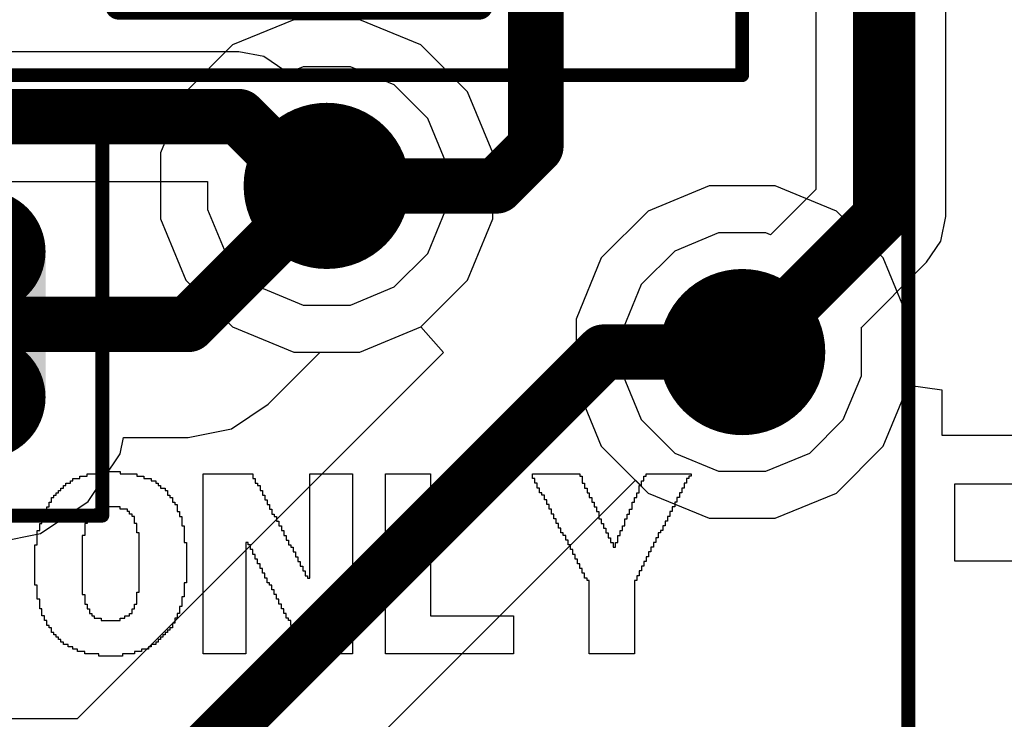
# Model space of a CAD drawing. Header units: millimetres. Extents: x -0.08 to 3.17, y -0.08 to 4.88.
# Tile 250 of 256: x 2.54 to 2.68, y 2.77 to 2.87. Entities that reach past the tile are written whole.
import ezdxf

# ---------------------------------------------------------------- set-up
doc = ezdxf.new("R2010")
doc.units = ezdxf.units.MM
doc.header["$MEASUREMENT"] = 0
for name, color, linetype in [('BottomLayer', 5, 'Continuous'), ('Mechanical13', 56, 'Continuous'), ('Mechanical15', 56, 'Continuous'), ('Mechanical7', 56, 'Continuous'), ('MidLayer1', 16, 'Continuous'), ('MidLayer2', 76, 'Continuous'), ('MultiLayer', 9, 'Continuous'), ('TopLayer', 1, 'Continuous'), ('TopOverlay', 2, 'Continuous'), ('TopPaste', 8, 'Continuous'), ('TopSolder', 216, 'Continuous'), ('ViaHoleLayer', 16, 'Continuous')]:
    doc.layers.add(name, color=color, linetype=linetype)

# ---------------------------------------------------------------- blocks, each defined once
blk = doc.blocks.new('CAP_0603_445')
at = {"layer": 'Mechanical13', "const_width": 0.00472}
for points in [[(-0.03465, 0.0189), (-0.03465, -0.0189)], [(0.03465, 0.0189), (-0.03465, 0.0189)], [(0.03465, 0.0189), (0.03465, -0.0189)], [(0.03465, -0.0189), (-0.03465, -0.0189)]]:
    blk.add_lwpolyline(points, dxfattribs=at)
at = {"layer": 'Mechanical13', "const_width": 0.00236}
for points in [[(-0.03583, 0.0189, 1), (-0.03346, 0.0189, 1)], [(-0.03583, 0.0189, 1), (-0.03346, 0.0189, 1)], [(0.03346, 0.0189, 1), (0.03583, 0.0189, 1)], [(0.03346, 0.0189, 1), (0.03583, 0.0189, 1)], [(-0.03583, -0.0189, 1), (-0.03346, -0.0189, 1)], [(-0.03583, -0.0189, 1), (-0.03346, -0.0189, 1)], [(0.03346, -0.0189, 1), (0.03583, -0.0189, 1)], [(0.03346, -0.0189, 1), (0.03583, -0.0189, 1)]]:
    blk.add_lwpolyline(points, format="xyb", close=True, dxfattribs=at)
at = {"layer": 'Mechanical15', "const_width": 0.00197}
for points in [[(-0.05472, 0.02717), (-0.05472, -0.02717)], [(0.05472, 0.02717), (-0.05472, 0.02717)], [(0.05472, 0.02717), (0.05472, -0.02717)], [(0, 0.01358), (0, -0.01358)], [(0.01358, 0), (-0.01358, 0)], [(0.05472, -0.02717), (-0.05472, -0.02717)]]:
    blk.add_lwpolyline(points, dxfattribs=at)
at = {"layer": 'Mechanical15'}
for points, const_width in [([(-0.05522, 0.02717, 1), (-0.05423, 0.02717, 1)], 0.000984), ([(-0.05522, 0.02717, 1), (-0.05423, 0.02717, 1)], 0.000984), ([(0.05423, 0.02717, 1), (0.05522, 0.02717, 1)], 0.000984), ([(0.05423, 0.02717, 1), (0.05522, 0.02717, 1)], 0.000984), ([(-0.00049, 0.01358, 1), (0.00049, 0.01358, 1)], 0.000984), ([(0.00984, 0, 1), (-0.00984, 0, 1)], 0.00197), ([(-0.01407, 0, 1), (-0.01309, 0, 1)], 0.000984), ([(-0.01033, 0, 1), (-0.00935, 0, 1)], 0.000984), ([(0.00935, 0, 1), (0.01033, 0, 1)], 0.000984), ([(0.01309, 0, 1), (0.01407, 0, 1)], 0.000984), ([(-0.00049, -0.01358, 1), (0.00049, -0.01358, 1)], 0.000984), ([(-0.05522, -0.02717, 1), (-0.05423, -0.02717, 1)], 0.000984), ([(-0.05522, -0.02717, 1), (-0.05423, -0.02717, 1)], 0.000984), ([(0.05423, -0.02717, 1), (0.05522, -0.02717, 1)], 0.000984), ([(0.05423, -0.02717, 1), (0.05522, -0.02717, 1)], 0.000984)]:
    blk.add_lwpolyline(points, format="xyb", close=True, dxfattribs=dict(at, const_width=const_width))
at = {"layer": 'TopLayer', "const_width": 0.00873}
for points in [[(-0.04229, 0.01036, 1), (-0.03355, 0.01036, 1)], [(-0.0255, 0.01036, 1), (-0.01677, 0.01036, 1)], [(0.01677, 0.01036, 1), (0.0255, 0.01036, 1)], [(0.03355, 0.01036, 1), (0.04229, 0.01036, 1)], [(-0.04229, -0.01036, 1), (-0.03355, -0.01036, 1)], [(-0.0255, -0.01036, 1), (-0.01677, -0.01036, 1)], [(0.01677, -0.01036, 1), (0.0255, -0.01036, 1)], [(0.03355, -0.01036, 1), (0.04229, -0.01036, 1)]]:
    blk.add_lwpolyline(points, format="xyb", close=True, dxfattribs=at)
at = {"layer": 'TopLayer'}
for points in [[(-0.02114, 0.01909), (-0.03792, 0.01909), (-0.02114, -0.01909), (-0.03792, -0.01909)], [(0.02114, -0.01909), (0.03792, -0.01909), (0.02114, 0.01909), (0.03792, 0.01909)], [(-0.0124, 0.01036), (-0.04665, 0.01036), (-0.0124, -0.01036), (-0.04665, -0.01036)], [(0.0124, -0.01036), (0.04665, -0.01036), (0.0124, 0.01036), (0.04665, 0.01036)]]:
    blk.add_solid(points, dxfattribs=at)
at = {"layer": 'TopPaste', "const_width": 0.00873}
for points in [[(-0.04229, 0.01036, 1), (-0.03355, 0.01036, 1)], [(-0.0255, 0.01036, 1), (-0.01677, 0.01036, 1)], [(0.01677, 0.01036, 1), (0.0255, 0.01036, 1)], [(0.03355, 0.01036, 1), (0.04229, 0.01036, 1)], [(-0.04229, -0.01036, 1), (-0.03355, -0.01036, 1)], [(-0.0255, -0.01036, 1), (-0.01677, -0.01036, 1)], [(0.01677, -0.01036, 1), (0.0255, -0.01036, 1)], [(0.03355, -0.01036, 1), (0.04229, -0.01036, 1)]]:
    blk.add_lwpolyline(points, format="xyb", close=True, dxfattribs=at)
at = {"layer": 'TopPaste'}
for points in [[(-0.02114, 0.01909), (-0.03792, 0.01909), (-0.02114, -0.01909), (-0.03792, -0.01909)], [(0.02114, -0.01909), (0.03792, -0.01909), (0.02114, 0.01909), (0.03792, 0.01909)], [(-0.0124, 0.01036), (-0.04665, 0.01036), (-0.0124, -0.01036), (-0.04665, -0.01036)], [(0.0124, -0.01036), (0.04665, -0.01036), (0.0124, 0.01036), (0.04665, 0.01036)]]:
    blk.add_solid(points, dxfattribs=at)
at = {"layer": 'TopSolder', "const_width": 0.00873}
for points in [[(-0.04229, 0.01036, 1), (-0.03355, 0.01036, 1)], [(-0.0255, 0.01036, 1), (-0.01677, 0.01036, 1)], [(0.01677, 0.01036, 1), (0.0255, 0.01036, 1)], [(0.03355, 0.01036, 1), (0.04229, 0.01036, 1)], [(-0.04229, -0.01036, 1), (-0.03355, -0.01036, 1)], [(-0.0255, -0.01036, 1), (-0.01677, -0.01036, 1)], [(0.01677, -0.01036, 1), (0.0255, -0.01036, 1)], [(0.03355, -0.01036, 1), (0.04229, -0.01036, 1)]]:
    blk.add_lwpolyline(points, format="xyb", close=True, dxfattribs=at)
at = {"layer": 'TopSolder'}
for points in [[(-0.02114, 0.01909), (-0.03792, 0.01909), (-0.02114, -0.01909), (-0.03792, -0.01909)], [(0.02114, -0.01909), (0.03792, -0.01909), (0.02114, 0.01909), (0.03792, 0.01909)], [(-0.0124, 0.01036), (-0.04665, 0.01036), (-0.0124, -0.01036), (-0.04665, -0.01036)], [(0.0124, -0.01036), (0.04665, -0.01036), (0.0124, 0.01036), (0.04665, 0.01036)]]:
    blk.add_solid(points, dxfattribs=at)
blk = doc.blocks.new('12401598E4_2A_469')
at = {"layer": 'Mechanical15', "const_width": 0.00197}
blk.add_lwpolyline([(-0.21, 0.18504), (0.21, 0.18504)], dxfattribs=at)
blk = doc.blocks.new('SOTFL50P160X62_6N_472')
at = {"layer": 'Mechanical13', "const_width": 0.00394}
for points in [[(-0.02559, -0.03346), (-0.02559, 0.03346)], [(-0.02559, 0.03346), (0.02559, 0.03346)], [(0.02559, -0.03346), (0.02559, 0.03346)], [(-0.02559, -0.03346), (0.02559, -0.03346)]]:
    blk.add_lwpolyline(points, dxfattribs=at)
at = {"layer": 'Mechanical13', "const_width": 0.00197}
for points in [[(-0.02657, 0.03346, 1), (-0.02461, 0.03346, 1)], [(-0.02657, 0.03346, 1), (-0.02461, 0.03346, 1)], [(0.02461, 0.03346, 1), (0.02657, 0.03346, 1)], [(0.02461, 0.03346, 1), (0.02657, 0.03346, 1)], [(-0.02657, -0.03346, 1), (-0.02461, -0.03346, 1)], [(-0.02657, -0.03346, 1), (-0.02461, -0.03346, 1)], [(0.02461, -0.03346, 1), (0.02657, -0.03346, 1)], [(0.02461, -0.03346, 1), (0.02657, -0.03346, 1)]]:
    blk.add_lwpolyline(points, format="xyb", close=True, dxfattribs=at)
at = {"layer": 'Mechanical13'}
blk.add_solid([(-0.02559, 0.015), (-0.005, 0.015), (-0.02559, 0.03346), (-0.005, 0.03346)], dxfattribs=at)
at = {"layer": 'Mechanical15'}
for points, const_width in [([(-0.06299, 0.04331), (0.06299, 0.04331)], 0.00197), ([(-0.06299, -0.04331), (-0.06299, 0.04331)], 0.00197), ([(0.06299, -0.04331), (0.06299, 0.04331)], 0.00197), ([(0, -0.01969), (0, 0.01969)], 0.00394), ([(-0.01969, 0), (0.01969, 0)], 0.00394), ([(-0.06299, -0.04331), (0.06299, -0.04331)], 0.00197)]:
    blk.add_lwpolyline(points, dxfattribs=dict(at, const_width=const_width))
for points, const_width in [([(-0.06348, 0.04331, 1), (-0.0625, 0.04331, 1)], 0.000984), ([(-0.06348, 0.04331, 1), (-0.0625, 0.04331, 1)], 0.000984), ([(0.0625, 0.04331, 1), (0.06348, 0.04331, 1)], 0.000984), ([(0.0625, 0.04331, 1), (0.06348, 0.04331, 1)], 0.000984), ([(-0.00098, 0.01969, 1), (0.00098, 0.01969, 1)], 0.00197), ([(-0.02067, 0, 1), (-0.0187, 0, 1)], 0.00197), ([(0.0187, 0, 1), (0.02067, 0, 1)], 0.00197), ([(-0.00098, -0.01969, 1), (0.00098, -0.01969, 1)], 0.00197), ([(-0.06348, -0.04331, 1), (-0.0625, -0.04331, 1)], 0.000984), ([(-0.06348, -0.04331, 1), (-0.0625, -0.04331, 1)], 0.000984), ([(0.0625, -0.04331, 1), (0.06348, -0.04331, 1)], 0.000984), ([(0.0625, -0.04331, 1), (0.06348, -0.04331, 1)], 0.000984)]:
    blk.add_lwpolyline(points, format="xyb", close=True, dxfattribs=dict(at, const_width=const_width))
at = {"layer": 'Mechanical7'}
for p, q in [((-0.01574, 0.01181), (-0.01574, -0.01181)), ((-0.00394, 0.01181), (-0.01574, 0.01181)), ((0, 0.00787), (-0.00394, 0.01181)), ((0.01181, 0.01181), (0.00787, 0.00787)), ((0.01181, -0.01181), (0.01181, 0.01181)), ((0, -0.00787), (0, 0.00787)), ((-0.00394, -0.01181), (0, -0.00787)), ((-0.01574, -0.01181), (-0.00394, -0.01181)), ((0.00787, -0.01181), (0.01574, -0.01181)), ((0.01574, -0.01181), (0.01181, -0.01181))]:
    blk.add_line(p, q, dxfattribs=at)
at = {"layer": 'TopLayer'}
for points in [[(-0.0122, 0.01378), (-0.0122, 0.02559), (-0.05118, 0.01378), (-0.05118, 0.02559)], [(0.05118, 0.01378), (0.05118, 0.02559), (0.0122, 0.01378), (0.0122, 0.02559)], [(0.00394, -0.00591), (0.00394, 0.00591), (-0.05118, -0.00591), (-0.05118, 0.00591)], [(0.05118, -0.00591), (0.05118, 0.00591), (0.0122, -0.00591), (0.0122, 0.00591)], [(-0.0122, -0.02559), (-0.0122, -0.01378), (-0.05118, -0.02559), (-0.05118, -0.01378)], [(0.05118, -0.02559), (0.05118, -0.01378), (0.0122, -0.02559), (0.0122, -0.01378)]]:
    blk.add_solid(points, dxfattribs=at)
at = {"layer": 'TopPaste'}
for points in [[(-0.0122, 0.01378), (-0.0122, 0.02559), (-0.05118, 0.01378), (-0.05118, 0.02559)], [(0.05118, 0.01378), (0.05118, 0.02559), (0.0122, 0.01378), (0.0122, 0.02559)], [(0.00394, -0.00591), (0.00394, 0.00591), (-0.05118, -0.00591), (-0.05118, 0.00591)], [(0.05118, -0.00591), (0.05118, 0.00591), (0.0122, -0.00591), (0.0122, 0.00591)], [(-0.0122, -0.02559), (-0.0122, -0.01378), (-0.05118, -0.02559), (-0.05118, -0.01378)], [(0.05118, -0.02559), (0.05118, -0.01378), (0.0122, -0.02559), (0.0122, -0.01378)]]:
    blk.add_solid(points, dxfattribs=at)
at = {"layer": 'TopSolder'}
for points in [[(-0.01024, 0.01181), (-0.01024, 0.02756), (-0.05315, 0.01181), (-0.05315, 0.02756)], [(0.05315, 0.01181), (0.05315, 0.02756), (0.01024, 0.01181), (0.01024, 0.02756)], [(0.00591, -0.00787), (0.00591, 0.00787), (-0.05315, -0.00787), (-0.05315, 0.00787)], [(0.05315, -0.00787), (0.05315, 0.00787), (0.01024, -0.00787), (0.01024, 0.00787)], [(-0.01024, -0.02756), (-0.01024, -0.01181), (-0.05315, -0.02756), (-0.05315, -0.01181)], [(0.05315, -0.02756), (0.05315, -0.01181), (0.01024, -0.02756), (0.01024, -0.01181)]]:
    blk.add_solid(points, dxfattribs=at)

msp = doc.modelspace()

# ---------------------------------------------------------------- linework, layer by layer
at = {"layer": 'BottomLayer'}
for p, q in [((2.58192, 2.86614), (2.57323, 2.86255)), ((2.59131, 2.86614), (2.58192, 2.86614)), ((2.59999, 2.86255), (2.59131, 2.86614)), ((2.57323, 2.86255), (2.56659, 2.8559)), ((2.60664, 2.8559), (2.59999, 2.86255)), ((2.56659, 2.8559), (2.56299, 2.84722)), ((2.61024, 2.84722), (2.60664, 2.8559)), ((2.56299, 2.84722), (2.56299, 2.83782)), ((2.61024, 2.83782), (2.61024, 2.84722)), ((2.64097, 2.84252), (2.63229, 2.83892)), ((2.65037, 2.84252), (2.64097, 2.84252)), ((2.65905, 2.83892), (2.65037, 2.84252)), ((2.63229, 2.83892), (2.62564, 2.83228)), ((2.6657, 2.83228), (2.65905, 2.83892)), ((2.56299, 2.83782), (2.56659, 2.82914)), ((2.60664, 2.82914), (2.61024, 2.83782)), ((2.62564, 2.83228), (2.62205, 2.8236)), ((2.66929, 2.8236), (2.6657, 2.83228)), ((2.56659, 2.82914), (2.57323, 2.82249)), ((2.59999, 2.82249), (2.60664, 2.82914)), ((2.62205, 2.8236), (2.62205, 2.8142)), ((2.66929, 2.8142), (2.66929, 2.8236)), ((2.57323, 2.82249), (2.58192, 2.8189)), ((2.59131, 2.8189), (2.59999, 2.82249)), ((2.58192, 2.8189), (2.59131, 2.8189)), ((2.62205, 2.8142), (2.62564, 2.80552)), ((2.6657, 2.80552), (2.66929, 2.8142)), ((2.62564, 2.80552), (2.63229, 2.79887)), ((2.65905, 2.79887), (2.6657, 2.80552)), ((2.63229, 2.79887), (2.64097, 2.79528)), ((2.65037, 2.79528), (2.65905, 2.79887)), ((2.64097, 2.79528), (2.65037, 2.79528))]:
    msp.add_line(p, q, dxfattribs=at)
at = {"layer": 'BottomLayer', "const_width": 0.01181}
for points in [[(2.58071, 2.84252, 1), (2.59252, 2.84252, 1)], [(2.63976, 2.8189, 1), (2.65157, 2.8189, 1)]]:
    msp.add_lwpolyline(points, format="xyb", close=True, dxfattribs=at)
at = {"layer": 'MidLayer1'}
for p, q in [((2.58192, 2.86614), (2.57323, 2.86255)), ((2.59131, 2.86614), (2.58192, 2.86614)), ((2.59999, 2.86255), (2.59131, 2.86614)), ((2.57323, 2.86255), (2.56659, 2.8559)), ((2.60664, 2.8559), (2.59999, 2.86255)), ((2.56659, 2.8559), (2.56299, 2.84722)), ((2.61024, 2.84722), (2.60664, 2.8559)), ((2.56299, 2.84722), (2.56299, 2.83782)), ((2.61024, 2.83782), (2.61024, 2.84722)), ((2.64097, 2.84252), (2.63229, 2.83892)), ((2.65037, 2.84252), (2.64097, 2.84252)), ((2.65905, 2.83892), (2.65037, 2.84252)), ((2.63229, 2.83892), (2.62564, 2.83228)), ((2.6657, 2.83228), (2.65905, 2.83892)), ((2.56299, 2.83782), (2.56659, 2.82914)), ((2.60664, 2.82914), (2.61024, 2.83782)), ((2.62564, 2.83228), (2.62205, 2.8236)), ((2.66929, 2.8236), (2.6657, 2.83228)), ((2.56659, 2.82914), (2.57323, 2.82249)), ((2.59999, 2.82249), (2.60664, 2.82914)), ((2.62205, 2.8236), (2.62205, 2.8142)), ((2.66929, 2.8142), (2.66929, 2.8236)), ((2.57323, 2.82249), (2.58192, 2.8189)), ((2.59131, 2.8189), (2.59999, 2.82249)), ((2.58192, 2.8189), (2.59131, 2.8189)), ((2.62205, 2.8142), (2.62564, 2.80552)), ((2.6657, 2.80552), (2.66929, 2.8142)), ((2.62564, 2.80552), (2.63229, 2.79887)), ((2.65905, 2.79887), (2.6657, 2.80552)), ((2.63229, 2.79887), (2.64097, 2.79528)), ((2.65037, 2.79528), (2.65905, 2.79887)), ((2.64097, 2.79528), (2.65037, 2.79528))]:
    msp.add_line(p, q, dxfattribs=at)
at = {"layer": 'MidLayer1', "const_width": 0.01181}
for points in [[(2.58071, 2.84252, 1), (2.59252, 2.84252, 1)], [(2.63976, 2.8189, 1), (2.65157, 2.8189, 1)]]:
    msp.add_lwpolyline(points, format="xyb", close=True, dxfattribs=at)
at = {"layer": 'MidLayer2'}
for p, q in [((2.65612, 2.92645), (2.65612, 2.84201)), ((2.67459, 2.83819), (2.67459, 2.92645)), ((2.57413, 2.86159), (2.52358, 2.86159)), ((2.57766, 2.86089), (2.57413, 2.86159)), ((2.57413, 2.86159), (2.57413, 2.86159)), ((2.58066, 2.85889), (2.57766, 2.86089)), ((2.58325, 2.85945), (2.58102, 2.85853)), ((2.58998, 2.85945), (2.58325, 2.85945)), ((2.5962, 2.85687), (2.58998, 2.85945)), ((2.58102, 2.85853), (2.58066, 2.85889)), ((2.60097, 2.85211), (2.5962, 2.85687)), ((2.60354, 2.84589), (2.60097, 2.85211)), ((2.60354, 2.83915), (2.60354, 2.84589)), ((2.45799, 2.84313), (2.56969, 2.84313)), ((2.56969, 2.84313), (2.56969, 2.83915)), ((2.65612, 2.84201), (2.64967, 2.83556)), ((2.56969, 2.83915), (2.57226, 2.83293)), ((2.60097, 2.83293), (2.60354, 2.83915)), ((2.67388, 2.83465), (2.67459, 2.83819)), ((2.67459, 2.83819), (2.67459, 2.83819)), ((2.6423, 2.83583), (2.63608, 2.83325)), ((2.64904, 2.83583), (2.6423, 2.83583)), ((2.64967, 2.83556), (2.64904, 2.83583)), ((2.67188, 2.83166), (2.67388, 2.83465)), ((2.57226, 2.83293), (2.57702, 2.82817)), ((2.5962, 2.82817), (2.60097, 2.83293)), ((2.63608, 2.83325), (2.63132, 2.82849)), ((2.66257, 2.82234), (2.67188, 2.83166)), ((2.67188, 2.83166), (2.67188, 2.83166)), ((2.63132, 2.82849), (2.62874, 2.82226)), ((2.57702, 2.82817), (2.58325, 2.82559)), ((2.58998, 2.82559), (2.5962, 2.82817)), ((2.58325, 2.82559), (2.58998, 2.82559)), ((2.62874, 2.82226), (2.62874, 2.81553)), ((2.6626, 2.82226), (2.66257, 2.82234)), ((2.6626, 2.81553), (2.6626, 2.82226)), ((2.62874, 2.81553), (2.63132, 2.80931)), ((2.66002, 2.80931), (2.6626, 2.81553)), ((2.63132, 2.80931), (2.63608, 2.80455)), ((2.65526, 2.80455), (2.66002, 2.80931)), ((2.63608, 2.80455), (2.6423, 2.80197)), ((2.64904, 2.80197), (2.65526, 2.80455)), ((2.6423, 2.80197), (2.64904, 2.80197))]:
    msp.add_line(p, q, dxfattribs=at)
at = {"layer": 'MidLayer2', "const_width": 0.00787}
for points in [[(2.66535, 2.83819), (2.66535, 2.94094)], [(2.40903, 2.85236), (2.57413, 2.85236)], [(2.57413, 2.85236), (2.58397, 2.84252)], [(2.58397, 2.84252), (2.58661, 2.84252)], [(2.64606, 2.8189), (2.66535, 2.83819)], [(2.64567, 2.8189), (2.64606, 2.8189)]]:
    msp.add_lwpolyline(points, dxfattribs=at)
at = {"layer": 'MidLayer2'}
for points, const_width in [([(2.57216, 2.85236, 1), (2.5761, 2.85236, 1)], 0.00394), ([(2.57216, 2.85236, 1), (2.5761, 2.85236, 1)], 0.00394), ([(2.58071, 2.84252, 1), (2.59252, 2.84252, 1)], 0.01181), ([(2.582, 2.84252, 1), (2.58594, 2.84252, 1)], 0.00394), ([(2.582, 2.84252, 1), (2.58594, 2.84252, 1)], 0.00394), ([(2.58465, 2.84252, 1), (2.58858, 2.84252, 1)], 0.00394), ([(2.66339, 2.83819, 1), (2.66732, 2.83819, 1)], 0.00394), ([(2.66339, 2.83819, 1), (2.66732, 2.83819, 1)], 0.00394), ([(2.63976, 2.8189, 1), (2.65157, 2.8189, 1)], 0.01181), ([(2.6437, 2.8189, 1), (2.64764, 2.8189, 1)], 0.00394), ([(2.6441, 2.8189, 1), (2.64803, 2.8189, 1)], 0.00394), ([(2.6441, 2.8189, 1), (2.64803, 2.8189, 1)], 0.00394)]:
    msp.add_lwpolyline(points, format="xyb", close=True, dxfattribs=dict(at, const_width=const_width))
at = {"layer": 'MultiLayer', "const_width": 0.01181}
for points in [[(2.58071, 2.84252, 1), (2.59252, 2.84252, 1)], [(2.63976, 2.8189, 1), (2.65157, 2.8189, 1)]]:
    msp.add_lwpolyline(points, format="xyb", close=True, dxfattribs=at)
at = {"layer": 'TopLayer'}
for p, q in [((2.59131, 2.8189), (2.59999, 2.82249)), ((2.59999, 2.82249), (2.6032, 2.81882)), ((2.6032, 2.81882), (2.55114, 2.76676)), ((2.57828, 2.81148), (2.5857, 2.8189)), ((2.5857, 2.8189), (2.59131, 2.8189)), ((2.6657, 2.80552), (2.66929, 2.8142)), ((2.66929, 2.8142), (2.67402, 2.81353)), ((2.67402, 2.81353), (2.67402, 2.80709)), ((2.57307, 2.808), (2.57828, 2.81148)), ((2.56693, 2.80678), (2.57307, 2.808)), ((2.55727, 2.80446), (2.55773, 2.80678)), ((2.55773, 2.80678), (2.56693, 2.80678)), ((2.56693, 2.80678), (2.56693, 2.80678)), ((2.67402, 2.80709), (2.67583, 2.80709)), ((2.67583, 2.80709), (2.67583, 2.80708)), ((2.67583, 2.80708), (2.69961, 2.80708)), ((2.55273, 2.79766), (2.55727, 2.80446)), ((2.65905, 2.79887), (2.6657, 2.80552)), ((2.56914, 2.73935), (2.63048, 2.80068)), ((2.63048, 2.80068), (2.63229, 2.79887)), ((2.63229, 2.79887), (2.64097, 2.79528)), ((2.65037, 2.79528), (2.65905, 2.79887)), ((2.69961, 2.80012), (2.67583, 2.80012)), ((2.67583, 2.80012), (2.67583, 2.78921)), ((2.54594, 2.79312), (2.55273, 2.79766)), ((2.64097, 2.79528), (2.65037, 2.79528)), ((2.53792, 2.79153), (2.54594, 2.79312)), ((2.67583, 2.78921), (2.69152, 2.78921)), ((2.55114, 2.76676), (2.52255, 2.76676))]:
    msp.add_line(p, q, dxfattribs=at)
at = {"layer": 'TopLayer', "const_width": 0.00787}
for points in [[(2.61634, 2.84812), (2.61634, 2.87992)], [(2.61074, 2.84252), (2.61634, 2.84812)], [(2.56693, 2.82283), (2.58661, 2.84252)], [(2.58661, 2.84252), (2.61074, 2.84252)], [(2.51772, 2.82283), (2.56693, 2.82283)], [(2.55779, 2.7507), (2.62598, 2.8189)], [(2.62598, 2.8189), (2.64567, 2.8189)]]:
    msp.add_lwpolyline(points, dxfattribs=at)
at = {"layer": 'TopLayer'}
for points, const_width in [([(2.58071, 2.84252, 1), (2.59252, 2.84252, 1)], 0.01181), ([(2.61437, 2.84812, 1), (2.61831, 2.84812, 1)], 0.00394), ([(2.61437, 2.84812, 1), (2.61831, 2.84812, 1)], 0.00394), ([(2.58465, 2.84252, 1), (2.58858, 2.84252, 1)], 0.00394), ([(2.58465, 2.84252, 1), (2.58858, 2.84252, 1)], 0.00394), ([(2.60877, 2.84252, 1), (2.61271, 2.84252, 1)], 0.00394), ([(2.60877, 2.84252, 1), (2.61271, 2.84252, 1)], 0.00394), ([(2.63976, 2.8189, 1), (2.65157, 2.8189, 1)], 0.01181), ([(2.56496, 2.82283, 1), (2.5689, 2.82283, 1)], 0.00394), ([(2.56496, 2.82283, 1), (2.5689, 2.82283, 1)], 0.00394), ([(2.62402, 2.8189, 1), (2.62795, 2.8189, 1)], 0.00394), ([(2.62402, 2.8189, 1), (2.62795, 2.8189, 1)], 0.00394), ([(2.6437, 2.8189, 1), (2.64764, 2.8189, 1)], 0.00394)]:
    msp.add_lwpolyline(points, format="xyb", close=True, dxfattribs=dict(at, const_width=const_width))
at = {"layer": 'TopOverlay'}
for p, q in [((2.55255, 2.80127), (2.55255, 2.8016)), ((2.55255, 2.8016), (2.55424, 2.8016)), ((2.55424, 2.8016), (2.55424, 2.80194)), ((2.55424, 2.80194), (2.55727, 2.80194)), ((2.55727, 2.80194), (2.55727, 2.8016)), ((2.55727, 2.8016), (2.55962, 2.8016)), ((2.55962, 2.8016), (2.55962, 2.80127)), ((2.56905, 2.77601), (2.56905, 2.8016)), ((2.56905, 2.8016), (2.57613, 2.8016)), ((2.57613, 2.8016), (2.57613, 2.80093)), ((2.58421, 2.78679), (2.58421, 2.8016)), ((2.58421, 2.8016), (2.59027, 2.8016)), ((2.59027, 2.8016), (2.59027, 2.77601)), ((2.59498, 2.77601), (2.59498, 2.8016)), ((2.59498, 2.8016), (2.60138, 2.8016)), ((2.60138, 2.8016), (2.60138, 2.7814)), ((2.61586, 2.80093), (2.61586, 2.8016)), ((2.61586, 2.8016), (2.6226, 2.8016)), ((2.6226, 2.8016), (2.6226, 2.80127)), ((2.63203, 2.80127), (2.63203, 2.8016)), ((2.63203, 2.8016), (2.63842, 2.8016)), ((2.63842, 2.8016), (2.63842, 2.80127)), ((2.54952, 2.79992), (2.54952, 2.80026)), ((2.54952, 2.80026), (2.5502, 2.80026)), ((2.5502, 2.80026), (2.5502, 2.80059)), ((2.5502, 2.80059), (2.55053, 2.80059)), ((2.55053, 2.80059), (2.55053, 2.80093)), ((2.55053, 2.80093), (2.55154, 2.80093)), ((2.55154, 2.80093), (2.55154, 2.80127)), ((2.55154, 2.80127), (2.55255, 2.80127)), ((2.55962, 2.80127), (2.56063, 2.80127)), ((2.56063, 2.80127), (2.56063, 2.80093)), ((2.56063, 2.80093), (2.56165, 2.80093)), ((2.56165, 2.80093), (2.56165, 2.80059)), ((2.56165, 2.80059), (2.56232, 2.80059)), ((2.56232, 2.80059), (2.56232, 2.80026)), ((2.56232, 2.80026), (2.56266, 2.80026)), ((2.56266, 2.80026), (2.56266, 2.79992)), ((2.57613, 2.80093), (2.57646, 2.80093)), ((2.57646, 2.80093), (2.57646, 2.80026)), ((2.57646, 2.80026), (2.5768, 2.80026)), ((2.5768, 2.80026), (2.5768, 2.79992)), ((2.6162, 2.80093), (2.61586, 2.80093)), ((2.6162, 2.80026), (2.6162, 2.80093)), ((2.61653, 2.80026), (2.6162, 2.80026)), ((2.61653, 2.79958), (2.61653, 2.80026)), ((2.6226, 2.80127), (2.62293, 2.80127)), ((2.62293, 2.80127), (2.62293, 2.80026)), ((2.62293, 2.80026), (2.62327, 2.80026)), ((2.62327, 2.80026), (2.62327, 2.79958)), ((2.63135, 2.79992), (2.63135, 2.80059)), ((2.63135, 2.80059), (2.63169, 2.80059)), ((2.63169, 2.80059), (2.63169, 2.80127)), ((2.63169, 2.80127), (2.63203, 2.80127)), ((2.63775, 2.80026), (2.63741, 2.80026)), ((2.63741, 2.80026), (2.63741, 2.79958)), ((2.63809, 2.80093), (2.63775, 2.80093)), ((2.63775, 2.80093), (2.63775, 2.80026)), ((2.63842, 2.80127), (2.63809, 2.80127)), ((2.63809, 2.80127), (2.63809, 2.80093)), ((2.54818, 2.79857), (2.54818, 2.79891)), ((2.54818, 2.79891), (2.54851, 2.79891)), ((2.54851, 2.79891), (2.54851, 2.79925)), ((2.54851, 2.79925), (2.54885, 2.79925)), ((2.54885, 2.79925), (2.54885, 2.79958)), ((2.54885, 2.79958), (2.54919, 2.79958)), ((2.54919, 2.79958), (2.54919, 2.79992)), ((2.54919, 2.79992), (2.54952, 2.79992)), ((2.56266, 2.79992), (2.56299, 2.79992)), ((2.56299, 2.79992), (2.56299, 2.79958)), ((2.56299, 2.79958), (2.56367, 2.79958)), ((2.56367, 2.79958), (2.56367, 2.79925)), ((2.56367, 2.79925), (2.564, 2.79925)), ((2.564, 2.79925), (2.564, 2.79857)), ((2.5768, 2.79992), (2.57714, 2.79992)), ((2.57714, 2.79992), (2.57714, 2.79925)), ((2.57714, 2.79925), (2.57747, 2.79925)), ((2.57747, 2.79925), (2.57747, 2.79857)), ((2.61687, 2.79958), (2.61653, 2.79958)), ((2.61687, 2.79891), (2.61687, 2.79958)), ((2.61721, 2.79891), (2.61687, 2.79891)), ((2.61721, 2.79857), (2.61721, 2.79891)), ((2.62327, 2.79958), (2.62361, 2.79958)), ((2.62361, 2.79958), (2.62361, 2.79891)), ((2.62361, 2.79891), (2.62394, 2.79891)), ((2.62394, 2.79891), (2.62394, 2.79824)), ((2.63068, 2.79824), (2.63068, 2.79891)), ((2.63068, 2.79891), (2.63102, 2.79891)), ((2.63102, 2.79891), (2.63102, 2.79992)), ((2.63102, 2.79992), (2.63135, 2.79992)), ((2.63708, 2.79891), (2.63674, 2.79891)), ((2.63674, 2.79891), (2.63674, 2.79824)), ((2.63741, 2.79958), (2.63708, 2.79958)), ((2.63708, 2.79958), (2.63708, 2.79891)), ((2.54717, 2.79689), (2.54717, 2.79756)), ((2.54717, 2.79756), (2.5475, 2.79756)), ((2.5475, 2.79756), (2.5475, 2.79824)), ((2.5475, 2.79824), (2.54784, 2.79824)), ((2.54784, 2.79824), (2.54784, 2.79857)), ((2.54784, 2.79857), (2.54818, 2.79857)), ((2.564, 2.79857), (2.56434, 2.79857)), ((2.56434, 2.79857), (2.56434, 2.79824)), ((2.56434, 2.79824), (2.56468, 2.79824)), ((2.56468, 2.79824), (2.56468, 2.79756)), ((2.56468, 2.79756), (2.56501, 2.79756)), ((2.56501, 2.79756), (2.56501, 2.79723)), ((2.57747, 2.79857), (2.57781, 2.79857)), ((2.57781, 2.79857), (2.57781, 2.7979)), ((2.57781, 2.7979), (2.57815, 2.7979)), ((2.57815, 2.7979), (2.57815, 2.79723)), ((2.61755, 2.79857), (2.61721, 2.79857)), ((2.61755, 2.7979), (2.61755, 2.79857)), ((2.61788, 2.7979), (2.61755, 2.7979)), ((2.61788, 2.79723), (2.61788, 2.7979)), ((2.62394, 2.79824), (2.62428, 2.79824)), ((2.62428, 2.79824), (2.62428, 2.79756)), ((2.62428, 2.79756), (2.62462, 2.79756)), ((2.62462, 2.79756), (2.62462, 2.79689)), ((2.63001, 2.79655), (2.63001, 2.79756)), ((2.63001, 2.79756), (2.63034, 2.79756)), ((2.63034, 2.79756), (2.63034, 2.79824)), ((2.63034, 2.79824), (2.63068, 2.79824)), ((2.6364, 2.79756), (2.63607, 2.79756)), ((2.63607, 2.79756), (2.63607, 2.79689)), ((2.63674, 2.79824), (2.6364, 2.79824)), ((2.6364, 2.79824), (2.6364, 2.79756)), ((2.54649, 2.79554), (2.54649, 2.79655)), ((2.54649, 2.79655), (2.54683, 2.79655)), ((2.54683, 2.79655), (2.54683, 2.79689)), ((2.54683, 2.79689), (2.54717, 2.79689)), ((2.55356, 2.79622), (2.55323, 2.79622)), ((2.55323, 2.79622), (2.55323, 2.79588)), ((2.55457, 2.79655), (2.55356, 2.79655)), ((2.55356, 2.79655), (2.55356, 2.79622)), ((2.55727, 2.79689), (2.55457, 2.79689)), ((2.55457, 2.79689), (2.55457, 2.79655)), ((2.55727, 2.79655), (2.55727, 2.79689)), ((2.55828, 2.79655), (2.55727, 2.79655)), ((2.55828, 2.79622), (2.55828, 2.79655)), ((2.55861, 2.79622), (2.55828, 2.79622)), ((2.55861, 2.79588), (2.55861, 2.79622)), ((2.56501, 2.79723), (2.56535, 2.79723)), ((2.56535, 2.79723), (2.56535, 2.79622)), ((2.56535, 2.79622), (2.56569, 2.79622)), ((2.56569, 2.79622), (2.56569, 2.79554)), ((2.57815, 2.79723), (2.57848, 2.79723)), ((2.57848, 2.79723), (2.57848, 2.79655)), ((2.57848, 2.79655), (2.57882, 2.79655)), ((2.57882, 2.79655), (2.57882, 2.79588)), ((2.61822, 2.79723), (2.61788, 2.79723)), ((2.61822, 2.79655), (2.61822, 2.79723)), ((2.61856, 2.79655), (2.61822, 2.79655)), ((2.61856, 2.79588), (2.61856, 2.79655)), ((2.62462, 2.79689), (2.62495, 2.79689)), ((2.62495, 2.79689), (2.62495, 2.79622)), ((2.62495, 2.79622), (2.62529, 2.79622)), ((2.62529, 2.79622), (2.62529, 2.79521)), ((2.62967, 2.79588), (2.62967, 2.79655)), ((2.62967, 2.79655), (2.63001, 2.79655)), ((2.63573, 2.79622), (2.63539, 2.79622)), ((2.63539, 2.79622), (2.63539, 2.79554)), ((2.63607, 2.79689), (2.63573, 2.79689)), ((2.63573, 2.79689), (2.63573, 2.79622)), ((2.54615, 2.79453), (2.54615, 2.79554)), ((2.54615, 2.79554), (2.54649, 2.79554)), ((2.55289, 2.79521), (2.55255, 2.79521)), ((2.55255, 2.79521), (2.55255, 2.79453)), ((2.55323, 2.79588), (2.55289, 2.79588)), ((2.55289, 2.79588), (2.55289, 2.79521)), ((2.55895, 2.79588), (2.55861, 2.79588)), ((2.55895, 2.79554), (2.55895, 2.79588)), ((2.55929, 2.79554), (2.55895, 2.79554)), ((2.55929, 2.79453), (2.55929, 2.79554)), ((2.56569, 2.79554), (2.56602, 2.79554)), ((2.56602, 2.79554), (2.56602, 2.7942)), ((2.57882, 2.79588), (2.57916, 2.79588)), ((2.57916, 2.79588), (2.57916, 2.79554)), ((2.57916, 2.79554), (2.57949, 2.79554)), ((2.57949, 2.79554), (2.57949, 2.79487)), ((2.57949, 2.79487), (2.57983, 2.79487)), ((2.57983, 2.79487), (2.57983, 2.7942)), ((2.61889, 2.79588), (2.61856, 2.79588)), ((2.61889, 2.79521), (2.61889, 2.79588)), ((2.61923, 2.79521), (2.61889, 2.79521)), ((2.61923, 2.79453), (2.61923, 2.79521)), ((2.62529, 2.79521), (2.62563, 2.79521)), ((2.62563, 2.79521), (2.62563, 2.79453)), ((2.62899, 2.7942), (2.62899, 2.79521)), ((2.62899, 2.79521), (2.62933, 2.79521)), ((2.62933, 2.79521), (2.62933, 2.79588)), ((2.62933, 2.79588), (2.62967, 2.79588)), ((2.63506, 2.79487), (2.63472, 2.79487)), ((2.63472, 2.79487), (2.63472, 2.7942)), ((2.63539, 2.79554), (2.63506, 2.79554)), ((2.63506, 2.79554), (2.63506, 2.79487)), ((2.54548, 2.7915), (2.54548, 2.79352)), ((2.54548, 2.79352), (2.54582, 2.79352)), ((2.54582, 2.79352), (2.54582, 2.79453)), ((2.54582, 2.79453), (2.54615, 2.79453)), ((2.55255, 2.79453), (2.55222, 2.79453)), ((2.55222, 2.79453), (2.55222, 2.79285)), ((2.55962, 2.79453), (2.55929, 2.79453)), ((2.55962, 2.79319), (2.55962, 2.79453)), ((2.56602, 2.7942), (2.56636, 2.7942)), ((2.56636, 2.7942), (2.56636, 2.79184)), ((2.57983, 2.7942), (2.58017, 2.7942)), ((2.58017, 2.7942), (2.58017, 2.79352)), ((2.58017, 2.79352), (2.5805, 2.79352)), ((2.5805, 2.79352), (2.5805, 2.79285)), ((2.61957, 2.79453), (2.61923, 2.79453)), ((2.61957, 2.79386), (2.61957, 2.79453)), ((2.6199, 2.79386), (2.61957, 2.79386)), ((2.6199, 2.79319), (2.6199, 2.79386)), ((2.62563, 2.79453), (2.62596, 2.79453)), ((2.62596, 2.79453), (2.62596, 2.79386)), ((2.62596, 2.79386), (2.6263, 2.79386)), ((2.6263, 2.79386), (2.6263, 2.79319)), ((2.62832, 2.79285), (2.62832, 2.79352)), ((2.62832, 2.79352), (2.62866, 2.79352)), ((2.62866, 2.79352), (2.62866, 2.7942)), ((2.62866, 2.7942), (2.62899, 2.7942)), ((2.63405, 2.79352), (2.63405, 2.79319)), ((2.63438, 2.79352), (2.63405, 2.79352)), ((2.63472, 2.7942), (2.63438, 2.7942)), ((2.63438, 2.7942), (2.63438, 2.79352)), ((2.55222, 2.79285), (2.55188, 2.79285)), ((2.55188, 2.79285), (2.55188, 2.78443)), ((2.55996, 2.79319), (2.55962, 2.79319)), ((2.55996, 2.79285), (2.55996, 2.79319)), ((2.55996, 2.79251), (2.55996, 2.79285)), ((2.55996, 2.78477), (2.55996, 2.79251)), ((2.56636, 2.79184), (2.5667, 2.79184)), ((2.5667, 2.79184), (2.5667, 2.78611)), ((2.57545, 2.79184), (2.57512, 2.79184)), ((2.57512, 2.79184), (2.57512, 2.77601)), ((2.57545, 2.7915), (2.57545, 2.79184)), ((2.5805, 2.79285), (2.58084, 2.79285)), ((2.58084, 2.79285), (2.58084, 2.79217)), ((2.58084, 2.79217), (2.58118, 2.79217)), ((2.58118, 2.79217), (2.58118, 2.7915)), ((2.62024, 2.79319), (2.6199, 2.79319)), ((2.62024, 2.79285), (2.62024, 2.79319)), ((2.62058, 2.79285), (2.62024, 2.79285)), ((2.62058, 2.79217), (2.62058, 2.79285)), ((2.62091, 2.79217), (2.62058, 2.79217)), ((2.62091, 2.7915), (2.62091, 2.79217)), ((2.6263, 2.79319), (2.62664, 2.79319)), ((2.62664, 2.79319), (2.62664, 2.79251)), ((2.62664, 2.79251), (2.62697, 2.79251)), ((2.62697, 2.79251), (2.62697, 2.79184)), ((2.62697, 2.79184), (2.62731, 2.79184)), ((2.62731, 2.79184), (2.62731, 2.79116)), ((2.62765, 2.79116), (2.62765, 2.79184)), ((2.62765, 2.79184), (2.62798, 2.79184)), ((2.62798, 2.79184), (2.62798, 2.79285)), ((2.62798, 2.79285), (2.62832, 2.79285)), ((2.63337, 2.79184), (2.63304, 2.79184)), ((2.63304, 2.79184), (2.63304, 2.79116)), ((2.63371, 2.79251), (2.63337, 2.79251)), ((2.63337, 2.79251), (2.63337, 2.79184)), ((2.63405, 2.79319), (2.63371, 2.79319)), ((2.63371, 2.79319), (2.63371, 2.79251)), ((2.54514, 2.78578), (2.54514, 2.7915)), ((2.54514, 2.7915), (2.54548, 2.7915)), ((2.57579, 2.7915), (2.57545, 2.7915)), ((2.57579, 2.79083), (2.57579, 2.7915)), ((2.57613, 2.79083), (2.57579, 2.79083)), ((2.57613, 2.79015), (2.57613, 2.79083)), ((2.58118, 2.7915), (2.58151, 2.7915)), ((2.58151, 2.7915), (2.58151, 2.79116)), ((2.58151, 2.79116), (2.58185, 2.79116)), ((2.58185, 2.79116), (2.58185, 2.79049)), ((2.58185, 2.79049), (2.58219, 2.79049)), ((2.58219, 2.79049), (2.58219, 2.78982)), ((2.62125, 2.7915), (2.62091, 2.7915)), ((2.62125, 2.79083), (2.62125, 2.7915)), ((2.62159, 2.79083), (2.62125, 2.79083)), ((2.62159, 2.79015), (2.62159, 2.79083)), ((2.62731, 2.79116), (2.62765, 2.79116)), ((2.6327, 2.79049), (2.63236, 2.79049)), ((2.63236, 2.79049), (2.63236, 2.78982)), ((2.63304, 2.79116), (2.6327, 2.79116)), ((2.6327, 2.79116), (2.6327, 2.79049)), ((2.57646, 2.79015), (2.57613, 2.79015)), ((2.57646, 2.78948), (2.57646, 2.79015)), ((2.5768, 2.78948), (2.57646, 2.78948)), ((2.5768, 2.78881), (2.5768, 2.78948)), ((2.58219, 2.78982), (2.58252, 2.78982)), ((2.58252, 2.78982), (2.58252, 2.78914)), ((2.58252, 2.78914), (2.58286, 2.78914)), ((2.58286, 2.78914), (2.58286, 2.78847)), ((2.62192, 2.79015), (2.62159, 2.79015)), ((2.62192, 2.78948), (2.62192, 2.79015)), ((2.62226, 2.78948), (2.62192, 2.78948)), ((2.62226, 2.78881), (2.62226, 2.78948)), ((2.63203, 2.78914), (2.63169, 2.78914)), ((2.63169, 2.78914), (2.63169, 2.78847)), ((2.63236, 2.78982), (2.63203, 2.78982)), ((2.63203, 2.78982), (2.63203, 2.78914)), ((2.57714, 2.78881), (2.5768, 2.78881)), ((2.57714, 2.78813), (2.57714, 2.78881)), ((2.57747, 2.78813), (2.57714, 2.78813)), ((2.57747, 2.78746), (2.57747, 2.78813)), ((2.58286, 2.78847), (2.5832, 2.78847)), ((2.5832, 2.78847), (2.5832, 2.7878)), ((2.5832, 2.7878), (2.58353, 2.7878)), ((2.58353, 2.7878), (2.58353, 2.78712)), ((2.6226, 2.78881), (2.62226, 2.78881)), ((2.6226, 2.78813), (2.6226, 2.78881)), ((2.62293, 2.78813), (2.6226, 2.78813)), ((2.62293, 2.78746), (2.62293, 2.78813)), ((2.63135, 2.7878), (2.63102, 2.7878)), ((2.63102, 2.7878), (2.63102, 2.78712)), ((2.63169, 2.78847), (2.63135, 2.78847)), ((2.63135, 2.78847), (2.63135, 2.7878)), ((2.57781, 2.78746), (2.57747, 2.78746)), ((2.57781, 2.78679), (2.57781, 2.78746)), ((2.57815, 2.78679), (2.57781, 2.78679)), ((2.57815, 2.78611), (2.57815, 2.78679)), ((2.58353, 2.78712), (2.58387, 2.78712)), ((2.58387, 2.78712), (2.58387, 2.78679)), ((2.58387, 2.78679), (2.58421, 2.78679)), ((2.62327, 2.78746), (2.62293, 2.78746)), ((2.62327, 2.78679), (2.62327, 2.78746)), ((2.62361, 2.78679), (2.62327, 2.78679)), ((2.62361, 2.78645), (2.62361, 2.78679)), ((2.62394, 2.78645), (2.62361, 2.78645)), ((2.62394, 2.77601), (2.62394, 2.78645)), ((2.63068, 2.78645), (2.63034, 2.78645)), ((2.63034, 2.78645), (2.63034, 2.77601)), ((2.63102, 2.78712), (2.63068, 2.78712)), ((2.63068, 2.78712), (2.63068, 2.78645)), ((2.54548, 2.78578), (2.54514, 2.78578)), ((2.54548, 2.78544), (2.54548, 2.78578)), ((2.54548, 2.7851), (2.54548, 2.78544)), ((2.54548, 2.78376), (2.54548, 2.7851)), ((2.5667, 2.78611), (2.56636, 2.78611)), ((2.56636, 2.78611), (2.56636, 2.78409)), ((2.57848, 2.78611), (2.57815, 2.78611)), ((2.57848, 2.78578), (2.57848, 2.78611)), ((2.57882, 2.78578), (2.57848, 2.78578)), ((2.57882, 2.7851), (2.57882, 2.78578)), ((2.57916, 2.7851), (2.57882, 2.7851)), ((2.57916, 2.78443), (2.57916, 2.7851)), ((2.54582, 2.78376), (2.54548, 2.78376)), ((2.54582, 2.78241), (2.54582, 2.78376)), ((2.55188, 2.78443), (2.55222, 2.78443)), ((2.55222, 2.78443), (2.55222, 2.78308)), ((2.55962, 2.78308), (2.55962, 2.78477)), ((2.55962, 2.78477), (2.55996, 2.78477)), ((2.56636, 2.78409), (2.56602, 2.78409)), ((2.56602, 2.78409), (2.56602, 2.78275)), ((2.57949, 2.78443), (2.57916, 2.78443)), ((2.57949, 2.78376), (2.57949, 2.78443)), ((2.57983, 2.78376), (2.57949, 2.78376)), ((2.57983, 2.78308), (2.57983, 2.78376)), ((2.54615, 2.78241), (2.54582, 2.78241)), ((2.54615, 2.7814), (2.54615, 2.78241)), ((2.55222, 2.78308), (2.55255, 2.78308)), ((2.55255, 2.78308), (2.55255, 2.78241)), ((2.55255, 2.78241), (2.55289, 2.78241)), ((2.55289, 2.78241), (2.55289, 2.78174)), ((2.55895, 2.78174), (2.55895, 2.78241)), ((2.55895, 2.78241), (2.55929, 2.78241)), ((2.55929, 2.78241), (2.55929, 2.78308)), ((2.55929, 2.78308), (2.55962, 2.78308)), ((2.56602, 2.78275), (2.56569, 2.78275)), ((2.56569, 2.78275), (2.56569, 2.78174)), ((2.58017, 2.78308), (2.57983, 2.78308)), ((2.58017, 2.78241), (2.58017, 2.78308)), ((2.5805, 2.78241), (2.58017, 2.78241)), ((2.5805, 2.78174), (2.5805, 2.78241)), ((2.54649, 2.7814), (2.54615, 2.7814)), ((2.54649, 2.78073), (2.54649, 2.7814)), ((2.54683, 2.78073), (2.54649, 2.78073)), ((2.54683, 2.78005), (2.54683, 2.78073)), ((2.55289, 2.78174), (2.55323, 2.78174)), ((2.55323, 2.78174), (2.55323, 2.7814)), ((2.55323, 2.7814), (2.55356, 2.7814)), ((2.55356, 2.7814), (2.55356, 2.78106)), ((2.55356, 2.78106), (2.55457, 2.78106)), ((2.55457, 2.78106), (2.55457, 2.78073)), ((2.55457, 2.78073), (2.55727, 2.78073)), ((2.55727, 2.78073), (2.55727, 2.78106)), ((2.55727, 2.78106), (2.55794, 2.78106)), ((2.55794, 2.78106), (2.55794, 2.7814)), ((2.55794, 2.7814), (2.55861, 2.7814)), ((2.55861, 2.7814), (2.55861, 2.78174)), ((2.55861, 2.78174), (2.55895, 2.78174)), ((2.56535, 2.78106), (2.56501, 2.78106)), ((2.56501, 2.78106), (2.56501, 2.78039)), ((2.56569, 2.78174), (2.56535, 2.78174)), ((2.56535, 2.78174), (2.56535, 2.78106)), ((2.58084, 2.78174), (2.5805, 2.78174)), ((2.58084, 2.78106), (2.58084, 2.78174)), ((2.58118, 2.78106), (2.58084, 2.78106)), ((2.58118, 2.78073), (2.58118, 2.78106)), ((2.58151, 2.78073), (2.58118, 2.78073)), ((2.58151, 2.78005), (2.58151, 2.78073)), ((2.60138, 2.7814), (2.60711, 2.7814)), ((2.60711, 2.7814), (2.60744, 2.7814)), ((2.60744, 2.7814), (2.61317, 2.7814)), ((2.61317, 2.7814), (2.61317, 2.77601)), ((2.54717, 2.78005), (2.54683, 2.78005)), ((2.54717, 2.77972), (2.54717, 2.78005)), ((2.5475, 2.77972), (2.54717, 2.77972)), ((2.5475, 2.77904), (2.5475, 2.77972)), ((2.56434, 2.77938), (2.564, 2.77938)), ((2.564, 2.77938), (2.564, 2.77904)), ((2.56468, 2.77972), (2.56434, 2.77972)), ((2.56434, 2.77972), (2.56434, 2.77938)), ((2.56501, 2.78039), (2.56468, 2.78039)), ((2.56468, 2.78039), (2.56468, 2.77972)), ((2.58185, 2.78005), (2.58151, 2.78005)), ((2.58185, 2.77938), (2.58185, 2.78005)), ((2.58219, 2.77938), (2.58185, 2.77938)), ((2.58219, 2.7787), (2.58219, 2.77938)), ((2.54784, 2.77904), (2.5475, 2.77904)), ((2.54784, 2.7787), (2.54784, 2.77904)), ((2.54818, 2.7787), (2.54784, 2.7787)), ((2.54818, 2.77837), (2.54818, 2.7787)), ((2.54851, 2.77837), (2.54818, 2.77837)), ((2.54851, 2.77803), (2.54851, 2.77837)), ((2.54885, 2.77803), (2.54851, 2.77803)), ((2.54885, 2.77769), (2.54885, 2.77803)), ((2.56299, 2.77803), (2.56266, 2.77803)), ((2.56266, 2.77803), (2.56266, 2.77769)), ((2.56333, 2.77837), (2.56299, 2.77837)), ((2.56299, 2.77837), (2.56299, 2.77803)), ((2.56367, 2.7787), (2.56333, 2.7787)), ((2.56333, 2.7787), (2.56333, 2.77837)), ((2.564, 2.77904), (2.56367, 2.77904)), ((2.56367, 2.77904), (2.56367, 2.7787)), ((2.58252, 2.7787), (2.58219, 2.7787)), ((2.58252, 2.77803), (2.58252, 2.7787)), ((2.58286, 2.77803), (2.58252, 2.77803)), ((2.58286, 2.77736), (2.58286, 2.77803)), ((2.54919, 2.77769), (2.54885, 2.77769)), ((2.54919, 2.77736), (2.54919, 2.77769)), ((2.54986, 2.77736), (2.54919, 2.77736)), ((2.54986, 2.77702), (2.54986, 2.77736)), ((2.55053, 2.77702), (2.54986, 2.77702)), ((2.55053, 2.77668), (2.55053, 2.77702)), ((2.55121, 2.77668), (2.55053, 2.77668)), ((2.55121, 2.77635), (2.55121, 2.77668)), ((2.56131, 2.77668), (2.5603, 2.77668)), ((2.5603, 2.77668), (2.5603, 2.77635)), ((2.56165, 2.77702), (2.56131, 2.77702)), ((2.56131, 2.77702), (2.56131, 2.77668)), ((2.56232, 2.77736), (2.56165, 2.77736)), ((2.56165, 2.77736), (2.56165, 2.77702)), ((2.56266, 2.77769), (2.56232, 2.77769)), ((2.56232, 2.77769), (2.56232, 2.77736)), ((2.5832, 2.77736), (2.58286, 2.77736)), ((2.5832, 2.77668), (2.5832, 2.77736)), ((2.58353, 2.77668), (2.5832, 2.77668)), ((2.58353, 2.77601), (2.58353, 2.77668)), ((2.55222, 2.77635), (2.55121, 2.77635)), ((2.55222, 2.77601), (2.55222, 2.77635)), ((2.55424, 2.77601), (2.55222, 2.77601)), ((2.55424, 2.77567), (2.55424, 2.77601)), ((2.5576, 2.77567), (2.55424, 2.77567)), ((2.55929, 2.77601), (2.5576, 2.77601)), ((2.5576, 2.77601), (2.5576, 2.77567)), ((2.5603, 2.77635), (2.55929, 2.77635)), ((2.55929, 2.77635), (2.55929, 2.77601)), ((2.57512, 2.77601), (2.56905, 2.77601)), ((2.59027, 2.77601), (2.58353, 2.77601)), ((2.61317, 2.77601), (2.59498, 2.77601)), ((2.63034, 2.77601), (2.62394, 2.77601))]:
    msp.add_line(p, q, dxfattribs=at)
at = {"layer": 'ViaHoleLayer', "const_width": 0.00591}
for points in [[(2.58366, 2.84252, 1), (2.58957, 2.84252, 1)], [(2.64272, 2.8189, 1), (2.64862, 2.8189, 1)]]:
    msp.add_lwpolyline(points, format="xyb", close=True, dxfattribs=at)

# ---------------------------------------------------------------- block references
for name, p, rotation in [('12401598E4_2A_469', (2.85433, 2.91339), 90), ('CAP_0603_445', (2.5, 2.82283), 180)]:
    msp.add_blockref(name, p, dxfattribs=dict(rotation=rotation))
msp.add_blockref('SOTFL50P160X62_6N_472', (2.58268, 2.90157))

doc.saveas('drawing.dxf')
